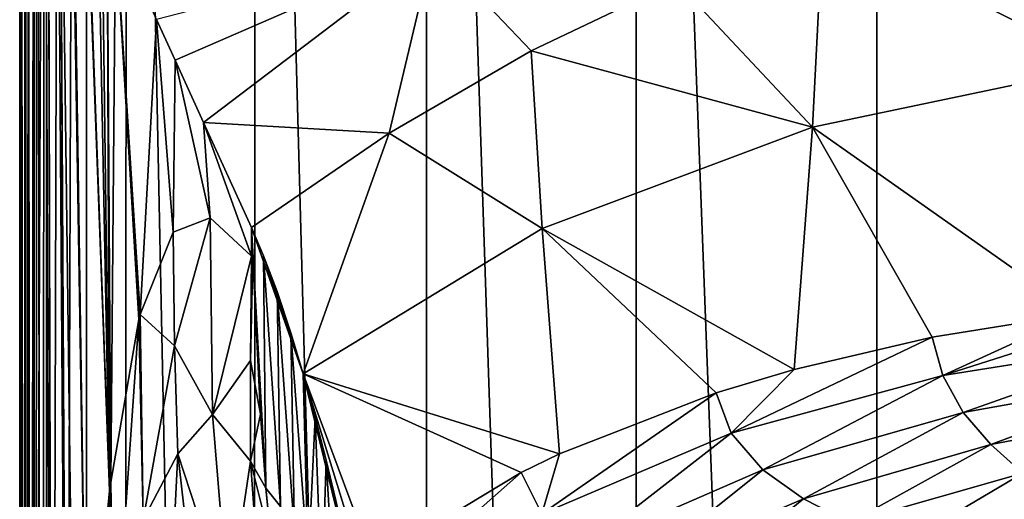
# Model space of a CAD drawing. Header units: millimetres. Extents: x -26 to 26, y -375 to 150.
# Tile 7 of 28: x -24 to -7, y 75 to 83. Entities that reach past the tile are written whole.
import ezdxf

# ---------------------------------------------------------------- set-up
doc = ezdxf.new("R2010")
doc.units = ezdxf.units.MM
doc.header["$LTSCALE"] = 70.256914
for name, color, linetype in [('13', 7, 'CONTINUOUS'), ('14', 7, 'CONTINUOUS'), ('19', 7, 'CONTINUOUS'), ('20', 7, 'CONTINUOUS'), ('21', 7, 'CONTINUOUS'), ('23', 7, 'CONTINUOUS'), ('40', 7, 'CONTINUOUS'), ('6', 7, 'CONTINUOUS'), ('7', 7, 'CONTINUOUS'), ('8', 7, 'CONTINUOUS'), ('9', 7, 'CONTINUOUS')]:
    doc.layers.add(name, color=color, linetype=linetype)

msp = doc.modelspace()

# ---------------------------------------------------------------- linework, layer by layer
at = {"layer": '13', "color": 7, "linetype": 'CONTINUOUS', "true_color": 0xa2afbf}
for points in [[(-9.201, 109.84, -6.001), (-4.698, 110.055, -7.359), (-9.208, 0, -23.395), (-9.201, 109.84, -6.001)], [(-9.208, 0, -23.395), (-4.698, 110.055, -7.359), (-4.693, 0, -24.791), (-9.208, 0, -23.395)], [(-13.354, 109.491, -3.803), (-9.201, 109.84, -6.001), (-9.208, 0, -23.395), (-13.354, 109.491, -3.803)], [(-16.971, 109.028, -0.875), (-13.354, 109.491, -3.803), (-13.353, 0, -21.145), (-16.971, 109.028, -0.875)], [(-13.353, 0, -21.145), (-13.354, 109.491, -3.803), (-9.208, 0, -23.395), (-13.353, 0, -21.145)], [(-19.936, 108.462, 2.698), (-16.971, 109.028, -0.875), (-16.989, 0, -18.124), (-19.936, 108.462, 2.698)], [(-16.989, 0, -18.124), (-16.971, 109.028, -0.875), (-13.353, 0, -21.145), (-16.989, 0, -18.124)], [(-22.161, 107.812, 6.799), (-19.936, 108.462, 2.698), (-19.964, 0, -14.437), (-22.161, 107.812, 6.799)], [(-19.964, 0, -14.437), (-19.936, 108.462, 2.698), (-16.989, 0, -18.124), (-19.964, 0, -14.437)], [(-23.536, 107.108, 11.247), (-22.161, 107.812, 6.799), (-22.174, 0, -10.246), (-23.536, 107.108, 11.247)], [(-22.174, 0, -10.246), (-22.161, 107.812, 6.799), (-19.964, 0, -14.437), (-22.174, 0, -10.246)], [(-24, 106.373, 15.887), (-23.536, 107.108, 11.247), (-24, 0, -0.961), (-24, 106.373, 15.887)], [(-24, 0, -0.961), (-23.536, 107.108, 11.247), (-23.54, 0, -5.695), (-24, 0, -0.961)], [(-23.54, 0, -5.695), (-23.536, 107.108, 11.247), (-22.174, 0, -10.246), (-23.54, 0, -5.695)]]:
    msp.add_3dface(points, dxfattribs=at)
at = {"layer": '14', "color": 7, "linetype": 'CONTINUOUS', "true_color": 0xa2afbf}
for points in [[(-20, 78.969, 83.432), (-20.014, 77.164, 83.146), (-19.988, 78.951, 83.583), (-20, 78.969, 83.432)], [(-19.988, 78.951, 83.583), (-20.014, 77.164, 83.146), (-19.974, 78.928, 83.759), (-19.988, 78.951, 83.583)], [(-19.974, 78.928, 83.759), (-20.014, 77.164, 83.146), (-19.841, 76.238, 85.126), (-19.974, 78.928, 83.759)], [(-20.014, 77.164, 83.146), (-20.014, 75.429, 82.871), (-19.841, 76.238, 85.126), (-20.014, 77.164, 83.146)], [(-19.841, 76.238, 85.126), (-20.014, 75.429, 82.871), (-19.75, 74.961, 85.845), (-19.841, 76.238, 85.126)], [(-20.014, 75.429, 82.871), (-19.785, 72.216, 82.362), (-19.653, 73.98, 86.43), (-20.014, 75.429, 82.871)], [(-19.75, 74.961, 85.845), (-20.014, 75.429, 82.871), (-19.653, 73.98, 86.43), (-19.75, 74.961, 85.845)]]:
    msp.add_3dface(points, dxfattribs=at)
at = {"layer": '19', "color": 7, "linetype": 'CONTINUOUS', "true_color": 0xa2afbf}
for points in [[(-21.636, 83.05, 60.901), (-21.318, 82.35, 65.674), (-16.86, 84.29, 72.215), (-21.636, 83.05, 60.901)], [(-21.318, 82.35, 65.674), (-20.829, 81.275, 72.634), (-16.86, 84.29, 72.215), (-21.318, 82.35, 65.674)], [(-16.86, 84.29, 72.215), (-20.829, 81.275, 72.634), (-17.62, 81.093, 83.821), (-16.86, 84.29, 72.215)], [(-15.168, 82.51, 84.064), (-16.86, 84.29, 72.215), (-17.62, 81.093, 83.821), (-15.168, 82.51, 84.064)], [(-12.666, 83.708, 84.251), (-16.86, 84.29, 72.215), (-15.168, 82.51, 84.064), (-12.666, 83.708, 84.251)], [(-20.829, 81.275, 72.634), (-20, 79.463, 83.51), (-17.62, 81.093, 83.821), (-20.829, 81.275, 72.634)]]:
    msp.add_3dface(points, dxfattribs=at)
at = {"layer": '20', "color": 7, "linetype": 'CONTINUOUS', "true_color": 0xa2afbf}
for points in [[(-5.061, 85.958, 84.555), (-7.599, 85.429, 84.489), (-5.259, 82.254, 95.906), (-5.061, 85.958, 84.555)], [(-7.599, 85.429, 84.489), (-10.135, 84.681, 84.39), (-5.259, 82.254, 95.906), (-7.599, 85.429, 84.489)], [(-10.135, 84.681, 84.39), (-12.666, 83.708, 84.251), (-10.312, 81.192, 95.554), (-10.135, 84.681, 84.39)], [(-10.135, 84.681, 84.39), (-10.312, 81.192, 95.554), (-5.259, 82.254, 95.906), (-10.135, 84.681, 84.39)], [(-12.666, 83.708, 84.251), (-15.168, 82.51, 84.064), (-10.312, 81.192, 95.554), (-12.666, 83.708, 84.251)], [(-15.168, 82.51, 84.064), (-17.62, 81.093, 83.821), (-14.981, 79.446, 94.975), (-15.168, 82.51, 84.064)], [(-15.168, 82.51, 84.064), (-14.981, 79.446, 94.975), (-10.312, 81.192, 95.554), (-15.168, 82.51, 84.064)], [(-5.259, 82.254, 95.906), (-10.312, 81.192, 95.554), (-5.737, 77.972, 106.711), (-5.259, 82.254, 95.906)], [(-17.62, 81.093, 83.821), (-20, 79.463, 83.51), (-19.107, 76.937, 94.544), (-17.62, 81.093, 83.821)], [(-17.62, 81.093, 83.821), (-19.107, 76.937, 94.544), (-14.981, 79.446, 94.975), (-17.62, 81.093, 83.821)], [(-10.312, 81.192, 95.554), (-14.981, 79.446, 94.975), (-10.63, 77.014, 106.161), (-10.312, 81.192, 95.554)], [(-8.245, 77.57, 106.468), (-10.312, 81.192, 95.554), (-10.63, 77.014, 106.161), (-8.245, 77.57, 106.468)], [(-5.737, 77.972, 106.711), (-10.312, 81.192, 95.554), (-8.245, 77.57, 106.468), (-5.737, 77.972, 106.711)], [(-19.107, 76.937, 94.544), (-20, 79.463, 83.51), (-19.79, 78.972, 86.136), (-19.107, 76.937, 94.544)], [(-14.981, 79.446, 94.975), (-19.107, 76.937, 94.544), (-14.682, 75.554, 105.492), (-14.981, 79.446, 94.975)], [(-10.63, 77.014, 106.161), (-14.981, 79.446, 94.975), (-11.976, 76.611, 105.957), (-10.63, 77.014, 106.161)], [(-11.976, 76.611, 105.957), (-14.981, 79.446, 94.975), (-14.682, 75.554, 105.492), (-11.976, 76.611, 105.957)], [(-19.557, 78.356, 89.016), (-19.107, 76.937, 94.544), (-19.79, 78.972, 86.136), (-19.557, 78.356, 89.016)], [(-19.319, 77.643, 91.946), (-19.107, 76.937, 94.544), (-19.557, 78.356, 89.016), (-19.319, 77.643, 91.946)], [(-18.072, 73.566, 104.861), (-17.897, 73.694, 104.893), (-19.107, 76.937, 94.544), (-18.072, 73.566, 104.861)], [(-19.107, 76.937, 94.544), (-17.897, 73.694, 104.893), (-15.34, 75.236, 105.371), (-19.107, 76.937, 94.544)], [(-18.246, 73.437, 104.83), (-18.072, 73.566, 104.861), (-19.107, 76.937, 94.544), (-18.246, 73.437, 104.83)], [(-18.709, 75.449, 99.346), (-18.246, 73.437, 104.83), (-19.107, 76.937, 94.544), (-18.709, 75.449, 99.346)], [(-18.898, 76.185, 97.07), (-18.709, 75.449, 99.346), (-19.107, 76.937, 94.544), (-18.898, 76.185, 97.07)], [(-14.682, 75.554, 105.492), (-19.107, 76.937, 94.544), (-15.34, 75.236, 105.371), (-14.682, 75.554, 105.492)], [(-18.541, 74.749, 101.361), (-18.246, 73.437, 104.83), (-18.709, 75.449, 99.346), (-18.541, 74.749, 101.361)]]:
    msp.add_3dface(points, dxfattribs=at)
at = {"layer": '21', "color": 7, "linetype": 'CONTINUOUS', "true_color": 0xa2afbf}
for points in [[(-4.197, 78.14, 106.818), (-5.737, 77.972, 106.711), (-8.064, 76.909, 108.115), (-4.197, 78.14, 106.818)], [(-4.121, 77.536, 108.252), (-4.197, 78.14, 106.818), (-8.064, 76.909, 108.115), (-4.121, 77.536, 108.252)], [(-5.737, 77.972, 106.711), (-8.245, 77.57, 106.468), (-8.064, 76.909, 108.115), (-5.737, 77.972, 106.711)], [(-8.245, 77.57, 106.468), (-10.63, 77.014, 106.161), (-11.715, 75.912, 107.795), (-8.245, 77.57, 106.468)], [(-8.064, 76.909, 108.115), (-8.245, 77.57, 106.468), (-11.715, 75.912, 107.795), (-8.064, 76.909, 108.115)], [(-7.709, 76.272, 109.747), (-4.121, 77.536, 108.252), (-8.064, 76.909, 108.115), (-7.709, 76.272, 109.747)], [(-3.948, 76.943, 109.653), (-4.121, 77.536, 108.252), (-7.709, 76.272, 109.747), (-3.948, 76.943, 109.653)], [(-10.63, 77.014, 106.161), (-11.976, 76.611, 105.957), (-11.715, 75.912, 107.795), (-10.63, 77.014, 106.161)], [(-11.172, 75.28, 109.635), (-8.064, 76.909, 108.115), (-11.715, 75.912, 107.795), (-11.172, 75.28, 109.635)], [(-7.709, 76.272, 109.747), (-8.064, 76.909, 108.115), (-11.172, 75.28, 109.635), (-7.709, 76.272, 109.747)], [(-7.231, 75.717, 111.209), (-3.948, 76.943, 109.653), (-7.709, 76.272, 109.747), (-7.231, 75.717, 111.209)], [(-3.708, 76.39, 110.952), (-3.948, 76.943, 109.653), (-7.231, 75.717, 111.209), (-3.708, 76.39, 110.952)], [(-11.976, 76.611, 105.957), (-14.682, 75.554, 105.492), (-14.988, 74.518, 107.382), (-11.976, 76.611, 105.957)], [(-11.715, 75.912, 107.795), (-11.976, 76.611, 105.957), (-14.988, 74.518, 107.382), (-11.715, 75.912, 107.795)], [(-6.683, 75.223, 112.521), (-3.708, 76.39, 110.952), (-7.231, 75.717, 111.209), (-6.683, 75.223, 112.521)], [(-10.466, 74.779, 111.239), (-7.709, 76.272, 109.747), (-11.172, 75.28, 109.635), (-10.466, 74.779, 111.239)], [(-7.231, 75.717, 111.209), (-7.709, 76.272, 109.747), (-10.466, 74.779, 111.239), (-7.231, 75.717, 111.209)], [(-14.254, 73.937, 109.41), (-11.715, 75.912, 107.795), (-14.988, 74.518, 107.382), (-14.254, 73.937, 109.41)], [(-11.172, 75.28, 109.635), (-11.715, 75.912, 107.795), (-14.254, 73.937, 109.41), (-11.172, 75.28, 109.635)], [(-9.67, 74.37, 112.641), (-7.231, 75.717, 111.209), (-10.466, 74.779, 111.239), (-9.67, 74.37, 112.641)], [(-6.683, 75.223, 112.521), (-7.231, 75.717, 111.209), (-9.67, 74.37, 112.641), (-6.683, 75.223, 112.521)], [(-14.682, 75.554, 105.492), (-15.34, 75.236, 105.371), (-14.988, 74.518, 107.382), (-14.682, 75.554, 105.492)], [(-15.34, 75.236, 105.371), (-17.897, 73.694, 104.893), (-17.996, 72.891, 106.351), (-15.34, 75.236, 105.371)], [(-14.988, 74.518, 107.382), (-15.34, 75.236, 105.371), (-17.996, 72.891, 106.351), (-14.988, 74.518, 107.382)], [(-13.331, 73.548, 111.134), (-11.172, 75.28, 109.635), (-14.254, 73.937, 109.41), (-13.331, 73.548, 111.134)], [(-10.466, 74.779, 111.239), (-11.172, 75.28, 109.635), (-13.331, 73.548, 111.134), (-10.466, 74.779, 111.239)], [(-8.722, 74.014, 113.974), (-6.683, 75.223, 112.521), (-9.67, 74.37, 112.641), (-8.722, 74.014, 113.974)], [(-6.026, 74.763, 113.769), (-6.683, 75.223, 112.521), (-8.722, 74.014, 113.974), (-6.026, 74.763, 113.769)], [(-12.313, 73.283, 112.606), (-10.466, 74.779, 111.239), (-13.331, 73.548, 111.134), (-12.313, 73.283, 112.606)], [(-9.67, 74.37, 112.641), (-10.466, 74.779, 111.239), (-12.313, 73.283, 112.606), (-9.67, 74.37, 112.641)]]:
    msp.add_3dface(points, dxfattribs=at)
at = {"layer": '23', "color": 7, "linetype": 'CONTINUOUS', "true_color": 0xa2afbf}
for points in [[(-20, 79.463, 83.51), (-19.75, 74.961, 85.845), (-19.79, 78.972, 86.136), (-20, 79.463, 83.51)], [(-19.75, 74.961, 85.845), (-20, 79.463, 83.51), (-19.99, 79.244, 83.611), (-19.75, 74.961, 85.845)], [(-19.979, 79.025, 83.714), (-19.75, 74.961, 85.845), (-19.99, 79.244, 83.611), (-19.979, 79.025, 83.714)], [(-19.75, 74.961, 85.845), (-19.979, 79.025, 83.714), (-19.974, 78.928, 83.759), (-19.75, 74.961, 85.845)], [(-19.974, 78.928, 83.759), (-19.841, 76.238, 85.126), (-19.75, 74.961, 85.845), (-19.974, 78.928, 83.759)], [(-19.79, 78.972, 86.136), (-19.75, 74.961, 85.845), (-19.495, 74.649, 89.368), (-19.79, 78.972, 86.136)], [(-19.557, 78.356, 89.016), (-19.79, 78.972, 86.136), (-19.495, 74.649, 89.368), (-19.557, 78.356, 89.016)], [(-19.319, 77.643, 91.946), (-19.557, 78.356, 89.016), (-19.253, 74.19, 92.645), (-19.319, 77.643, 91.946)], [(-19.253, 74.19, 92.645), (-19.557, 78.356, 89.016), (-19.495, 74.649, 89.368), (-19.253, 74.19, 92.645)], [(-19.107, 76.937, 94.544), (-19.319, 77.643, 91.946), (-19.017, 73.65, 95.635), (-19.107, 76.937, 94.544)], [(-19.017, 73.65, 95.635), (-19.319, 77.643, 91.946), (-19.253, 74.19, 92.645), (-19.017, 73.65, 95.635)], [(-18.898, 76.185, 97.07), (-19.107, 76.937, 94.544), (-19.017, 73.65, 95.635), (-18.898, 76.185, 97.07)], [(-18.782, 73.074, 98.312), (-18.898, 76.185, 97.07), (-19.017, 73.65, 95.635), (-18.782, 73.074, 98.312)], [(-18.709, 75.449, 99.346), (-18.898, 76.185, 97.07), (-18.782, 73.074, 98.312), (-18.709, 75.449, 99.346)], [(-18.537, 72.484, 100.702), (-18.709, 75.449, 99.346), (-18.782, 73.074, 98.312), (-18.537, 72.484, 100.702)], [(-18.541, 74.749, 101.361), (-18.709, 75.449, 99.346), (-18.537, 72.484, 100.702), (-18.541, 74.749, 101.361)], [(-19.75, 74.961, 85.845), (-19.653, 73.98, 86.43), (-19.622, 73.722, 86.589), (-19.75, 74.961, 85.845)], [(-19.75, 74.961, 85.845), (-19.622, 73.722, 86.589), (-19.495, 74.649, 89.368), (-19.75, 74.961, 85.845)]]:
    msp.add_3dface(points, dxfattribs=at)
at = {"layer": '40', "color": 7, "linetype": 'CONTINUOUS', "true_color": 0xa2afbf}
for points in [[(-20, 79.463, 83.51), (-20, 78.969, 83.432), (-19.988, 78.951, 83.583), (-20, 79.463, 83.51)], [(-20, 79.463, 83.51), (-19.988, 78.951, 83.583), (-19.99, 79.244, 83.611), (-20, 79.463, 83.51)], [(-19.988, 78.951, 83.583), (-19.979, 79.025, 83.714), (-19.99, 79.244, 83.611), (-19.988, 78.951, 83.583)], [(-19.988, 78.951, 83.583), (-19.974, 78.928, 83.759), (-19.979, 79.025, 83.714), (-19.988, 78.951, 83.583)]]:
    msp.add_3dface(points, dxfattribs=at)
at = {"layer": '6', "color": 7, "linetype": 'CONTINUOUS', "true_color": 0xa2afbf}
for points in [[(-23.99, 0, -0.669), (-24, 106.373, 15.887), (-24, 0, -0.961), (-23.99, 0, -0.669)], [(-24, 106.373, 15.887), (-23.99, 0, -0.669), (-23.985, 105.399, 16.178), (-24, 106.373, 15.887)], [(-23.99, 0, -0.669), (-23.98, 0, -0.377), (-23.985, 105.399, 16.178), (-23.99, 0, -0.669)], [(-23.98, 0, -0.377), (-23.969, 104.285, 16.482), (-23.985, 105.399, 16.178), (-23.98, 0, -0.377)], [(-23.949, 13.678, 2.709), (-23.969, 104.285, 16.482), (-23.98, 0, -0.377), (-23.949, 13.678, 2.709)], [(-23.964, 104.195, 16.593), (-23.969, 104.285, 16.482), (-23.949, 13.678, 2.709), (-23.964, 104.195, 16.593)], [(-23.899, 101.049, 17.972), (-23.964, 104.195, 16.593), (-23.949, 13.678, 2.709), (-23.899, 101.049, 17.972)], [(-23.88, 27.087, 6.788), (-23.899, 101.049, 17.972), (-23.949, 13.678, 2.709), (-23.88, 27.087, 6.788)], [(-23.848, 99.082, 19.079), (-23.899, 101.049, 17.972), (-23.88, 27.087, 6.788), (-23.848, 99.082, 19.079)], [(-23.818, 35.183, 9.784), (-23.848, 99.082, 19.079), (-23.88, 27.087, 6.788), (-23.818, 35.183, 9.784)], [(-23.756, 96.214, 21.102), (-23.848, 99.082, 19.079), (-23.818, 35.183, 9.784), (-23.756, 96.214, 21.102)], [(-23.738, 43.249, 13.194), (-23.756, 96.214, 21.102), (-23.818, 35.183, 9.784), (-23.738, 43.249, 13.194)], [(-23.697, 94.694, 22.415), (-23.756, 96.214, 21.102), (-23.738, 43.249, 13.194), (-23.697, 94.694, 22.415)], [(-23.619, 51.211, 17.499), (-23.697, 94.694, 22.415), (-23.738, 43.249, 13.194), (-23.619, 51.211, 17.499)], [(-23.572, 92.107, 25.147), (-23.697, 94.694, 22.415), (-23.615, 51.396, 17.618), (-23.572, 92.107, 25.147)], [(-23.615, 51.396, 17.618), (-23.697, 94.694, 22.415), (-23.619, 51.211, 17.499), (-23.615, 51.396, 17.618)], [(-23.439, 58.547, 23.022), (-23.572, 92.107, 25.147), (-23.615, 51.396, 17.618), (-23.439, 58.547, 23.022)], [(-23.515, 91.137, 26.385), (-23.572, 92.107, 25.147), (-23.439, 58.547, 23.022), (-23.515, 91.137, 26.385)], [(-23.351, 88.94, 29.858), (-23.515, 91.137, 26.385), (-23.432, 58.777, 23.224), (-23.351, 88.94, 29.858)], [(-23.432, 58.777, 23.224), (-23.515, 91.137, 26.385), (-23.439, 58.547, 23.022), (-23.432, 58.777, 23.224)], [(-23.187, 65.133, 29.736), (-23.351, 88.94, 29.858), (-23.432, 58.777, 23.224), (-23.187, 65.133, 29.736)], [(-23.307, 88.46, 30.794), (-23.351, 88.94, 29.858), (-23.187, 65.133, 29.736), (-23.307, 88.46, 30.794)], [(-23.105, 86.82, 34.941), (-23.307, 88.46, 30.794), (-23.181, 65.262, 29.89), (-23.105, 86.82, 34.941)], [(-23.181, 65.262, 29.89), (-23.307, 88.46, 30.794), (-23.187, 65.133, 29.736), (-23.181, 65.262, 29.89)], [(-22.848, 70.782, 37.668), (-23.105, 86.82, 34.941), (-23.181, 65.262, 29.89), (-22.848, 70.782, 37.668)], [(-23.08, 86.674, 35.436), (-23.105, 86.82, 34.941), (-22.848, 70.782, 37.668), (-23.08, 86.674, 35.436)], [(-22.848, 85.503, 40), (-23.08, 86.674, 35.436), (-22.848, 70.782, 37.668), (-22.848, 85.503, 40)]]:
    msp.add_3dface(points, dxfattribs=at)
at = {"layer": '7', "color": 7, "linetype": 'CONTINUOUS', "true_color": 0xa2afbf}
for points in [[(-22.848, 85.75, 40.039), (-22.848, 85.503, 40), (-22.448, 74.916, 45.901), (-22.848, 85.75, 40.039)], [(-22.65, 85.307, 43.795), (-22.848, 85.75, 40.039), (-22.448, 74.916, 45.901), (-22.65, 85.307, 43.795)], [(-22.848, 85.503, 40), (-22.848, 70.782, 37.668), (-22.448, 74.916, 45.901), (-22.848, 85.503, 40)], [(-22.581, 85.151, 45.075), (-22.65, 85.307, 43.795), (-22.448, 74.916, 45.901), (-22.581, 85.151, 45.075)], [(-22.489, 84.945, 46.75), (-22.581, 85.151, 45.075), (-22.448, 74.916, 45.901), (-22.489, 84.945, 46.75)], [(-22.347, 84.629, 49.252), (-22.489, 84.945, 46.75), (-22.429, 75.069, 46.278), (-22.347, 84.629, 49.252)], [(-22.429, 75.069, 46.278), (-22.489, 84.945, 46.75), (-22.448, 74.916, 45.901), (-22.429, 75.069, 46.278)], [(-21.944, 77.873, 55.1), (-22.347, 84.629, 49.252), (-22.429, 75.069, 46.278), (-21.944, 77.873, 55.1)], [(-21.636, 83.05, 60.901), (-22.347, 84.629, 49.252), (-21.922, 77.962, 55.474), (-21.636, 83.05, 60.901)], [(-21.922, 77.962, 55.474), (-22.347, 84.629, 49.252), (-21.944, 77.873, 55.1), (-21.922, 77.962, 55.474)], [(-21.35, 79.38, 64.722), (-21.636, 83.05, 60.901), (-21.922, 77.962, 55.474), (-21.35, 79.38, 64.722)], [(-21.318, 82.35, 65.674), (-21.636, 83.05, 60.901), (-21.35, 79.38, 64.722), (-21.318, 82.35, 65.674)], [(-20.709, 79.629, 74.051), (-21.318, 82.35, 65.674), (-21.35, 79.38, 64.722), (-20.709, 79.629, 74.051)], [(-20.829, 81.275, 72.634), (-21.318, 82.35, 65.674), (-20.709, 79.629, 74.051), (-20.829, 81.275, 72.634)], [(-20, 79.463, 83.51), (-20.829, 81.275, 72.634), (-20, 78.969, 83.432), (-20, 79.463, 83.51)], [(-20, 78.969, 83.432), (-20.829, 81.275, 72.634), (-20.709, 79.629, 74.051), (-20, 78.969, 83.432)]]:
    msp.add_3dface(points, dxfattribs=at)
at = {"layer": '8', "color": 7, "linetype": 'CONTINUOUS', "true_color": 0xa2afbf}
for points in [[(-20.709, 79.629, 74.051), (-21.35, 79.38, 64.722), (-21.326, 77.418, 65.331), (-20.709, 79.629, 74.051)], [(-20.709, 79.629, 74.051), (-21.326, 77.418, 65.331), (-20.671, 76.234, 74.304), (-20.709, 79.629, 74.051)], [(-20, 78.969, 83.432), (-20.709, 79.629, 74.051), (-20.671, 76.234, 74.304), (-20, 78.969, 83.432)], [(-20, 78.969, 83.432), (-20.671, 76.234, 74.304), (-20.014, 77.164, 83.146), (-20, 78.969, 83.432)], [(-21.326, 77.418, 65.331), (-21.268, 75.555, 65.879), (-20.671, 76.234, 74.304), (-21.326, 77.418, 65.331)], [(-20.014, 77.164, 83.146), (-20.671, 76.234, 74.304), (-20.014, 75.429, 82.871), (-20.014, 77.164, 83.146)], [(-20.671, 76.234, 74.304), (-21.268, 75.555, 65.879), (-20.394, 72.885, 74.503), (-20.671, 76.234, 74.304)], [(-20.671, 76.234, 74.304), (-20.394, 72.885, 74.503), (-20.014, 75.429, 82.871), (-20.671, 76.234, 74.304)], [(-21.268, 75.555, 65.879), (-20.886, 72.155, 66.807), (-20.394, 72.885, 74.503), (-21.268, 75.555, 65.879)], [(-20.014, 75.429, 82.871), (-20.394, 72.885, 74.503), (-19.785, 72.216, 82.362), (-20.014, 75.429, 82.871)]]:
    msp.add_3dface(points, dxfattribs=at)
at = {"layer": '9', "color": 7, "linetype": 'CONTINUOUS', "true_color": 0xa2afbf}
for points in [[(-21.35, 79.38, 64.722), (-21.922, 77.962, 55.474), (-21.326, 77.418, 65.331), (-21.35, 79.38, 64.722)], [(-21.944, 77.873, 55.1), (-22.429, 75.069, 46.278), (-22.377, 71.655, 48.408), (-21.944, 77.873, 55.1)], [(-21.944, 77.873, 55.1), (-22.377, 71.655, 48.408), (-21.871, 74.418, 56.851), (-21.944, 77.873, 55.1)], [(-21.922, 77.962, 55.474), (-21.944, 77.873, 55.1), (-21.871, 74.418, 56.851), (-21.922, 77.962, 55.474)], [(-21.326, 77.418, 65.331), (-21.922, 77.962, 55.474), (-21.871, 74.418, 56.851), (-21.326, 77.418, 65.331)], [(-21.268, 75.555, 65.879), (-21.326, 77.418, 65.331), (-21.871, 74.418, 56.851), (-21.268, 75.555, 65.879)], [(-21.268, 75.555, 65.879), (-21.871, 74.418, 56.851), (-21.496, 71.053, 58.454), (-21.268, 75.555, 65.879)], [(-20.886, 72.155, 66.807), (-21.268, 75.555, 65.879), (-21.496, 71.053, 58.454), (-20.886, 72.155, 66.807)], [(-22.429, 75.069, 46.278), (-22.448, 74.916, 45.901), (-22.377, 71.655, 48.408), (-22.429, 75.069, 46.278)], [(-22.448, 74.916, 45.901), (-22.848, 70.782, 37.668), (-22.833, 69.073, 39.484), (-22.448, 74.916, 45.901)], [(-22.448, 74.916, 45.901), (-22.833, 69.073, 39.484), (-22.377, 71.655, 48.408), (-22.448, 74.916, 45.901)]]:
    msp.add_3dface(points, dxfattribs=at)

doc.saveas('drawing.dxf')
